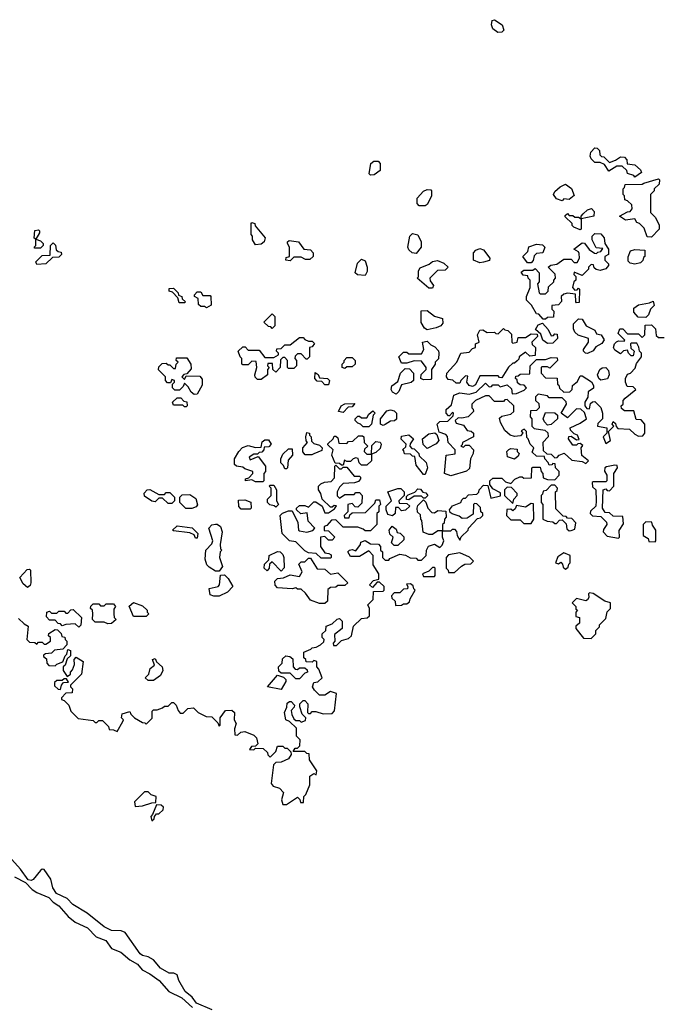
# Model space of a CAD drawing. Extents: x 2737958 to 2903317, y 894217 to 1030017.
# Tile 12 of 123: x 2760061 to 2763585, y 1007465 to 1012862. Entities that reach past the tile are written whole.
import ezdxf

# ---------------------------------------------------------------- set-up
doc = ezdxf.new("R2010")
doc.units = 0

msp = doc.modelspace()

# ---------------------------------------------------------------- linework, layer by layer
at = {"layer": '0CON05XD'}
for points in [[(2762682.7, 1012792.7), (2762655, 1012812.5), (2762647.5, 1012835), (2762651.7, 1012858.3), (2762665, 1012862.5), (2762706.7, 1012835), (2762716.7, 1012805), (2762705, 1012793.3), (2762682.7, 1012792.7)], [(2763435, 1012000), (2763428.3, 1012008.3), (2763395, 1012020), (2763390, 1012035), (2763365, 1012060), (2763335, 1012060), (2763291.7, 1012031.7), (2763268.3, 1012068.3), (2763245, 1012080), (2763215, 1012080), (2763195, 1012100), (2763190, 1012115), (2763193, 1012137), (2763215, 1012160), (2763228.3, 1012158.3), (2763240, 1012145), (2763241.7, 1012121.7), (2763251.7, 1012111.7), (2763265, 1012110), (2763295, 1012080), (2763328.3, 1012091.7), (2763355, 1012110), (2763378.3, 1012108.3), (2763390, 1012095), (2763391.7, 1012071.7), (2763435, 1012067.5), (2763465, 1012040), (2763470, 1012025), (2763435, 1012000)], [(2761985, 1012010), (2761978.3, 1012018.3), (2761987.5, 1012075), (2762003, 1012087), (2762027, 1012087), (2762037.5, 1012075), (2762037.5, 1012035), (2762005, 1012012.5), (2761985, 1012010)], [(2763525, 1011670), (2763501.7, 1011671.7), (2763485, 1011720), (2763460, 1011745), (2763445, 1011750), (2763435, 1011770), (2763383.6, 1011763.6), (2763350, 1011785), (2763395, 1011810), (2763408.3, 1011811.7), (2763420, 1011825), (2763418.3, 1011848.3), (2763395, 1011870), (2763380, 1011875), (2763377, 1011897), (2763370, 1011905), (2763370, 1011935), (2763378.3, 1011941.7), (2763381.7, 1011958.3), (2763475, 1011960), (2763483, 1011967), (2763565, 1011990), (2763570, 1011985), (2763568.3, 1011961.7), (2763540, 1011935), (2763540, 1011925), (2763520, 1011905), (2763520, 1011805), (2763548.3, 1011778.3), (2763567, 1011737), (2763567.5, 1011715), (2763525, 1011670)], [(2762251.7, 1011841.7), (2762240, 1011855), (2762240, 1011885), (2762275, 1011922.5), (2762295, 1011932.5), (2762315, 1011930), (2762320, 1011925), (2762320, 1011895), (2762295, 1011850), (2762285, 1011842.5), (2762251.7, 1011841.7)], [(2763035, 1011870), (2763005, 1011880), (2762987.5, 1011905), (2762995, 1011920), (2763025, 1011946.7), (2763055, 1011960), (2763086.4, 1011936.4), (2763101.7, 1011898.3), (2763075, 1011877.5), (2763045, 1011880), (2763035, 1011870)], [(2763135, 1011710), (2763100, 1011725), (2763090, 1011735), (2763090, 1011745), (2763051.7, 1011781.7), (2763051.7, 1011788.3), (2763065, 1011800), (2763075, 1011790), (2763095, 1011790), (2763105, 1011780), (2763125, 1011780), (2763140, 1011770), (2763140, 1011785), (2763151.7, 1011798.3), (2763175, 1011820), (2763197, 1011827), (2763211.7, 1011811.7), (2763210, 1011785), (2763140, 1011770), (2763140, 1011715), (2763135, 1011710)], [(2760175, 1011610), (2760145, 1011610), (2760140, 1011615), (2760150, 1011625), (2760150, 1011660), (2760140, 1011665), (2760145, 1011707.5), (2760165, 1011710), (2760170, 1011705), (2760170, 1011695), (2760150, 1011660), (2760175, 1011650), (2760190, 1011635), (2760190, 1011625), (2760175, 1011610)], [(2761355, 1011627.5), (2761337.5, 1011655), (2761337.5, 1011675), (2761330, 1011685), (2761330, 1011745), (2761335, 1011750), (2761350, 1011745), (2761351.7, 1011731.7), (2761407, 1011667), (2761402.5, 1011645), (2761385, 1011632.5), (2761355, 1011627.5)], [(2762235, 1011580), (2762213.6, 1011583.6), (2762195, 1011600), (2762190, 1011615), (2762200, 1011675), (2762215, 1011690), (2762245, 1011682.5), (2762263.3, 1011645), (2762262.5, 1011615), (2762235, 1011580)], [(2762945, 1011220), (2762931.7, 1011221.7), (2762908.3, 1011248.3), (2762895, 1011250), (2762868.3, 1011298.3), (2762840, 1011325), (2762840, 1011345), (2762860, 1011395), (2762860, 1011435), (2762850, 1011445), (2762848.3, 1011458.3), (2762821.7, 1011461.7), (2762811.7, 1011478.3), (2762825, 1011490), (2762875, 1011490), (2762888.3, 1011498.3), (2762910, 1011475), (2762910, 1011425), (2762900, 1011415), (2762910, 1011365), (2762915, 1011360), (2762945, 1011360), (2762960, 1011375), (2762961.7, 1011398.3), (2762990, 1011425), (2762990, 1011435), (2763000, 1011445), (2762998.3, 1011468.3), (2762960, 1011505), (2762973, 1011517), (2763007, 1011523), (2763045, 1011550), (2763085, 1011550), (2763101.7, 1011531.7), (2763118.3, 1011531.7), (2763130, 1011555), (2763128.3, 1011581.7), (2763125, 1011590), (2763100, 1011605), (2763145, 1011640), (2763158.3, 1011638.3), (2763183.6, 1011603.6), (2763213, 1011583), (2763225, 1011580), (2763231.7, 1011588.3), (2763248.3, 1011591.7), (2763258.3, 1011608.3), (2763221.7, 1011611.7), (2763200, 1011655), (2763200, 1011675), (2763215, 1011690), (2763248.3, 1011688.3), (2763267, 1011667), (2763270, 1011635), (2763290, 1011605), (2763290, 1011575), (2763270, 1011565), (2763270, 1011545), (2763290, 1011525), (2763290, 1011515), (2763275, 1011497.5), (2763245, 1011487.5), (2763223, 1011493), (2763211.7, 1011501.7), (2763208.3, 1011518.3), (2763195, 1011520), (2763180, 1011505), (2763180, 1011495), (2763145, 1011460), (2763101.7, 1011478.3), (2763100, 1011465), (2763110, 1011455), (2763110, 1011435), (2763100, 1011425), (2763092.5, 1011395), (2763105, 1011380), (2763118.3, 1011381.7), (2763125, 1011390), (2763130, 1011385), (2763128.3, 1011311.7), (2763115, 1011310), (2763110, 1011315), (2763108.3, 1011358.3), (2763065, 1011362.5), (2763045, 1011357.5), (2763030, 1011345), (2763031.7, 1011318.3), (2763015, 1011300), (2762980, 1011295), (2762980, 1011275), (2762990, 1011265), (2762988.3, 1011231.7), (2762955, 1011230), (2762945, 1011220)], [(2760155, 1011520), (2760150, 1011535), (2760185, 1011570), (2760228.3, 1011571.7), (2760230, 1011625), (2760245, 1011640), (2760257, 1011627), (2760261.7, 1011601.7), (2760271.7, 1011591.7), (2760288.3, 1011588.3), (2760290, 1011575), (2760275, 1011560), (2760241.7, 1011558.3), (2760205, 1011523.3), (2760155, 1011520)], [(2761545, 1011540), (2761520, 1011545), (2761521.7, 1011558.3), (2761540, 1011565), (2761540, 1011615), (2761530, 1011635), (2761530, 1011645), (2761538.3, 1011651.7), (2761590, 1011645), (2761620, 1011605), (2761655, 1011600), (2761670, 1011585), (2761670, 1011565), (2761651.7, 1011548.3), (2761628.3, 1011548.3), (2761605, 1011560), (2761565, 1011560), (2761545, 1011540)], [(2762585, 1011530), (2762550, 1011545), (2762550, 1011585), (2762561.7, 1011598.3), (2762585, 1011607.5), (2762605, 1011600), (2762640, 1011555), (2762638.3, 1011541.7), (2762605, 1011532.5), (2762585, 1011530)], [(2762865, 1011530), (2762845, 1011530), (2762820, 1011565), (2762848.3, 1011591.7), (2762853, 1011617), (2762895, 1011632.5), (2762928.3, 1011628.3), (2762940, 1011615), (2762930, 1011585), (2762895, 1011580), (2762881.7, 1011568.3), (2762877, 1011543), (2762865, 1011530)], [(2763435, 1011522.5), (2763408.3, 1011528.3), (2763398.3, 1011538.3), (2763398.3, 1011561.7), (2763410, 1011595), (2763435, 1011602.5), (2763488.3, 1011598.3), (2763490, 1011565), (2763481.7, 1011558.3), (2763478.3, 1011541.7), (2763465, 1011530), (2763435, 1011522.5)], [(2761955, 1011460), (2761913, 1011463), (2761900, 1011475), (2761913, 1011527), (2761935, 1011550), (2761955, 1011540), (2761967.5, 1011505), (2761967, 1011483), (2761955, 1011460)], [(2762325, 1011390), (2762305, 1011390), (2762240, 1011445), (2762247.5, 1011452.5), (2762247.5, 1011485), (2762257, 1011503), (2762307, 1011523), (2762325, 1011537.5), (2762351.7, 1011541.7), (2762387, 1011527), (2762410, 1011505), (2762395, 1011490), (2762351.7, 1011488.3), (2762310, 1011445), (2762311.7, 1011431.7), (2762330, 1011405), (2762325, 1011390)], [(2760965, 1011310), (2760935, 1011310), (2760928.3, 1011338.3), (2760898.3, 1011368.3), (2760880, 1011375), (2760881.7, 1011388.3), (2760905, 1011390), (2760930, 1011365), (2760931.7, 1011351.7), (2760950, 1011345), (2760951.7, 1011331.7), (2760970, 1011315), (2760965, 1011310)], [(2761085, 1011282.5), (2761075, 1011290), (2761055, 1011290), (2761041.7, 1011301.7), (2761040, 1011335), (2761020, 1011345), (2761020, 1011355), (2761035, 1011370), (2761055, 1011370), (2761065, 1011350), (2761105, 1011350), (2761110, 1011345), (2761111.7, 1011298.3), (2761085, 1011282.5)], [(2763495, 1011230), (2763451.7, 1011231.7), (2763428.3, 1011258.3), (2763428.3, 1011281.7), (2763455, 1011300), (2763515, 1011310), (2763535, 1011320), (2763540, 1011295), (2763520, 1011275), (2763510, 1011245), (2763495, 1011230)], [(2761445, 1011170), (2761438.3, 1011178.3), (2761425, 1011180), (2761400, 1011205), (2761445, 1011250), (2761460, 1011235), (2761460, 1011185), (2761445, 1011170)], [(2762295, 1011162.5), (2762280.7, 1011170.7), (2762263, 1011203), (2762263, 1011267), (2762295, 1011267.5), (2762336.7, 1011236.7), (2762380, 1011225), (2762381.7, 1011198.3), (2762370, 1011185), (2762345, 1011172.5), (2762295, 1011162.5)], [(2763175, 1011032.5), (2763163.6, 1011033.6), (2763152.5, 1011045), (2763152.5, 1011055), (2763180, 1011095), (2763180, 1011115), (2763123, 1011133), (2763105, 1011150), (2763098.3, 1011168.3), (2763097.5, 1011195), (2763125, 1011222.5), (2763145, 1011220), (2763167.5, 1011185), (2763215, 1011160), (2763225, 1011140), (2763250, 1011135), (2763267, 1011107), (2763253, 1011087), (2763220.7, 1011069.3), (2763205, 1011047.5), (2763175, 1011032.5)], [(2761675, 1009350), (2761665, 1009340), (2761631.7, 1009341.7), (2761630, 1009355), (2761620, 1009365), (2761620, 1009395), (2761658.3, 1009411.7), (2761665, 1009420), (2761687, 1009423), (2761710, 1009435), (2761728.3, 1009451.7), (2761730, 1009465), (2761720, 1009475), (2761720, 1009495), (2761740, 1009515), (2761741.7, 1009538.3), (2761775, 1009550), (2761803, 1009577), (2761815, 1009580), (2761830, 1009565), (2761830, 1009525), (2761788.3, 1009491.7), (2761790, 1009455), (2761780, 1009445), (2761781.7, 1009431.7), (2761798.3, 1009431.7), (2761825, 1009460), (2761865, 1009470), (2761880, 1009485), (2761891.7, 1009538.3), (2761935, 1009580), (2761967, 1009583), (2761980, 1009595), (2761980, 1009635), (2761970, 1009655), (2762000, 1009685), (2762001.7, 1009728.3), (2762055, 1009730), (2762060, 1009735), (2762060, 1009755), (2762035, 1009780), (2762021.7, 1009778.3), (2761995, 1009750), (2761980, 1009765), (2762001.7, 1009788.3), (2762030, 1009795), (2762030, 1009825), (2762000, 1009875), (2762000, 1009925), (2761975, 1009950), (2761925, 1009920), (2761875, 1009920), (2761860, 1009945), (2761870, 1009955), (2761885, 1009957.5), (2761905, 1009950), (2761930, 1009985), (2761931.7, 1009998.3), (2761955, 1010007.5), (2761985, 1009990), (2762028.3, 1009988.3), (2762040, 1009975), (2762040, 1009955), (2762050, 1009945), (2762050, 1009915), (2762065, 1009900), (2762085, 1009900), (2762091.7, 1009908.3), (2762145, 1009932.5), (2762177, 1009927), (2762203, 1009913), (2762235, 1009910), (2762245, 1009900), (2762265, 1009900), (2762290, 1009925), (2762292.5, 1009955), (2762303.6, 1009976.4), (2762335, 1009987.5), (2762365, 1009970), (2762378.3, 1009981.7), (2762387.5, 1010005), (2762380, 1010025), (2762380, 1010060), (2762355, 1010060), (2762325, 1010040), (2762305, 1010040), (2762273, 1010053), (2762267, 1010117), (2762260, 1010125), (2762258.3, 1010148.3), (2762243, 1010163), (2762240, 1010185), (2762245, 1010200), (2762275, 1010230), (2762288.3, 1010218.3), (2762300, 1010185), (2762321.7, 1010161.7), (2762335, 1010160), (2762355, 1010172.5), (2762398.3, 1010168.3), (2762400, 1010135), (2762390, 1010125), (2762388.3, 1010101.7), (2762380, 1010095), (2762380, 1010060), (2762425, 1010060), (2762435, 1010070), (2762445, 1010070), (2762457, 1010057), (2762460, 1010035), (2762475, 1010010), (2762481.7, 1010028.3), (2762520, 1010065), (2762522.5, 1010075), (2762571.7, 1010128.3), (2762588.3, 1010131.7), (2762600, 1010145), (2762600, 1010155), (2762590, 1010165), (2762588.3, 1010188.3), (2762568.3, 1010208.3), (2762555, 1010210), (2762550, 1010205), (2762548.3, 1010151.7), (2762515, 1010130), (2762488.3, 1010128.3), (2762471.7, 1010141.7), (2762433, 1010153), (2762421.7, 1010161.7), (2762417.5, 1010175), (2762435, 1010197.5), (2762480, 1010215), (2762485, 1010230), (2762495, 1010240), (2762505, 1010240), (2762521.7, 1010258.3), (2762568.3, 1010261.7), (2762578.3, 1010271.7), (2762580, 1010285), (2762605, 1010310), (2762628.3, 1010308.3), (2762645, 1010240), (2762698.3, 1010251.7), (2762698.3, 1010268.3), (2762655, 1010290), (2762640, 1010315), (2762640, 1010335), (2762655, 1010350), (2762705, 1010350), (2762725, 1010330), (2762755, 1010320), (2762777, 1010343), (2762803, 1010357), (2762817, 1010357), (2762825, 1010350), (2762868.3, 1010351.7), (2762870, 1010405), (2762875, 1010410), (2762915, 1010410), (2762920, 1010385), (2762930, 1010375), (2762931.7, 1010351.7), (2762955, 1010342.5), (2762995, 1010340), (2763020, 1010365), (2763020, 1010385), (2763000, 1010405), (2762998.3, 1010428.3), (2762985, 1010430), (2762978.3, 1010421.7), (2762965, 1010420), (2762960, 1010435), (2762940, 1010455), (2762938.3, 1010468.3), (2762895, 1010470), (2762871.7, 1010491.7), (2762880, 1010515), (2762860, 1010535), (2762850, 1010565), (2762841.7, 1010571.7), (2762840, 1010605), (2762828.3, 1010618.3), (2762811.7, 1010608.3), (2762820, 1010595), (2762808.3, 1010581.7), (2762775, 1010577.5), (2762750, 1010585), (2762720.7, 1010610.7), (2762697.5, 1010655), (2762692.5, 1010677.5), (2762705, 1010690), (2762755, 1010700), (2762770, 1010715), (2762770, 1010745), (2762735, 1010780), (2762721.7, 1010778.3), (2762715, 1010770), (2762665, 1010770), (2762635, 1010800), (2762615, 1010800), (2762560, 1010775), (2762540, 1010755), (2762540, 1010735), (2762548.3, 1010728.3), (2762550, 1010715), (2762520, 1010685), (2762485, 1010677.5), (2762465, 1010680), (2762450, 1010665), (2762455, 1010650), (2762495, 1010640), (2762515, 1010610), (2762537, 1010607), (2762550, 1010595), (2762550, 1010575), (2762490, 1010545), (2762488.3, 1010531.7), (2762480, 1010525), (2762495, 1010520), (2762505, 1010530), (2762525, 1010530), (2762550, 1010505), (2762547.5, 1010485), (2762532.5, 1010455), (2762527, 1010403), (2762511.7, 1010388.3), (2762425, 1010362.5), (2762390, 1010375), (2762400, 1010475), (2762448.3, 1010481.7), (2762450, 1010505), (2762410, 1010545), (2762407, 1010577), (2762398.3, 1010588.3), (2762361.7, 1010601.7), (2762350, 1010645), (2762365, 1010660), (2762408.3, 1010661.7), (2762438.3, 1010691.7), (2762440, 1010705), (2762435, 1010710), (2762418.3, 1010691.7), (2762411.7, 1010691.7), (2762400, 1010705), (2762400, 1010725), (2762428.3, 1010751.7), (2762442.5, 1010805), (2762475, 1010817.5), (2762525, 1010810), (2762565, 1010820), (2762615, 1010870), (2762635, 1010850), (2762648.3, 1010851.7), (2762655, 1010860), (2762685, 1010860), (2762695, 1010850), (2762735, 1010860), (2762758.3, 1010838.3), (2762761.7, 1010811.7), (2762785, 1010812.5), (2762828.3, 1010831.7), (2762840, 1010845), (2762828.3, 1010858.3), (2762805, 1010860), (2762791.7, 1010871.7), (2762788.3, 1010888.3), (2762780, 1010895), (2762781.7, 1010908.3), (2762795, 1010910), (2762805, 1010920), (2762858.3, 1010921.7), (2762860, 1010965), (2762895, 1011000), (2762945, 1011000), (2762975, 1011010), (2763008.3, 1011008.3), (2763010, 1010995), (2762968.3, 1010951.7), (2762955, 1010960), (2762925, 1010960), (2762920, 1010955), (2762920, 1010925), (2762945, 1010900), (2763008.3, 1010898.3), (2763010, 1010865), (2763018.3, 1010858.3), (2763021.7, 1010841.7), (2763045, 1010820), (2763078.3, 1010821.7), (2763090, 1010835), (2763093, 1010857), (2763120, 1010880), (2763135, 1010910), (2763145, 1010910), (2763196.4, 1010876.4), (2763207, 1010857), (2763207, 1010843), (2763178.3, 1010821.7), (2763177.5, 1010792.5), (2763160, 1010765), (2763160, 1010745), (2763171.7, 1010731.7), (2763185, 1010730), (2763191.7, 1010758.3), (2763201.7, 1010768.3), (2763215, 1010770), (2763247, 1010737), (2763256.4, 1010706.4), (2763257.5, 1010675), (2763231.7, 1010648.3), (2763230, 1010635), (2763280, 1010625), (2763280, 1010595), (2763260, 1010575), (2763275, 1010540), (2763300, 1010555), (2763290, 1010605), (2763320, 1010635), (2763310, 1010645), (2763315, 1010660), (2763328.3, 1010648.3), (2763331.7, 1010631.7), (2763341.7, 1010621.7), (2763405, 1010617.5), (2763435, 1010590), (2763455, 1010580), (2763478.3, 1010581.7), (2763490, 1010595), (2763490, 1010645), (2763468.3, 1010668.3), (2763441.7, 1010671.7), (2763428.3, 1010718.3), (2763378.3, 1010718.3), (2763361.7, 1010731.7), (2763360, 1010745), (2763370, 1010755), (2763370, 1010775), (2763381.7, 1010788.3), (2763440, 1010835), (2763425, 1010850), (2763391.7, 1010851.7), (2763382.5, 1010875), (2763382.5, 1010895), (2763395, 1010920), (2763410, 1010925), (2763437, 1010953), (2763443, 1010977), (2763470, 1011015), (2763470, 1011035), (2763460, 1011045), (2763457, 1011067), (2763445, 1011090), (2763415, 1011090), (2763410, 1011085), (2763411.7, 1011061.7), (2763430, 1011045), (2763425, 1011020), (2763415, 1011020), (2763400, 1011035), (2763395, 1011050), (2763373, 1011047), (2763355, 1011030), (2763325, 1011050), (2763317.5, 1011065), (2763322.5, 1011085), (2763333.3, 1011096.7), (2763345, 1011102.5), (2763375, 1011100), (2763380, 1011105), (2763343, 1011143), (2763351.7, 1011168.3), (2763368.3, 1011168.3), (2763395, 1011140), (2763455, 1011140), (2763475, 1011120), (2763490, 1011135), (2763491.7, 1011188.3), (2763525, 1011190), (2763547, 1011167), (2763551.7, 1011131.7), (2763565, 1011120), (2763595, 1011120)], [(2762545, 1010852.5), (2762525, 1010857.5), (2762512.5, 1010875), (2762518.3, 1010908.3), (2762505, 1010910), (2762480, 1010885), (2762475, 1010870), (2762455, 1010870), (2762437, 1010887), (2762410.7, 1010890.7), (2762402.5, 1010905), (2762403.3, 1010925), (2762457.5, 1010985), (2762480, 1011035), (2762525, 1011040), (2762545, 1011060), (2762560, 1011065), (2762560, 1011085), (2762580, 1011095), (2762572.5, 1011135), (2762585, 1011160), (2762601.7, 1011161.7), (2762625, 1011147.5), (2762665, 1011150), (2762671.7, 1011141.7), (2762685, 1011140), (2762715, 1011170), (2762721.7, 1011161.7), (2762738.3, 1011158.3), (2762758.3, 1011138.3), (2762760, 1011095), (2762765, 1011090), (2762790, 1011095), (2762795, 1011120), (2762835, 1011120), (2762865, 1011140), (2762898.3, 1011138.3), (2762900, 1011125), (2762870, 1011095), (2762871.7, 1011081.7), (2762890, 1011065), (2762888.3, 1011021.7), (2762858.3, 1011018.3), (2762835, 1011040), (2762800, 1011015), (2762798.3, 1011001.7), (2762788.3, 1010991.7), (2762775, 1010980), (2762765, 1010980), (2762741.7, 1010958.3), (2762705, 1010900), (2762691.7, 1010901.7), (2762685, 1010910), (2762585, 1010910), (2762560, 1010860), (2762545, 1010852.5)], [(2762955, 1011087.5), (2762930, 1011105), (2762918.3, 1011138.3), (2762890, 1011165), (2762905, 1011190), (2762928.3, 1011198.3), (2762960, 1011165), (2762975, 1011130), (2762988.3, 1011131.7), (2762995, 1011140), (2763008.3, 1011138.3), (2763010, 1011115), (2762985, 1011090), (2762955, 1011087.5)], [(2761385, 1010890), (2761365, 1010890), (2761353, 1010903), (2761350, 1010915), (2761362.5, 1010955), (2761358.3, 1010988.3), (2761335, 1010990), (2761315, 1010970), (2761285, 1010970), (2761280, 1010975), (2761280, 1011005), (2761270, 1011015), (2761260, 1011045), (2761285, 1011070), (2761298.3, 1011068.3), (2761315, 1011050), (2761375, 1011050), (2761405, 1011010), (2761455, 1011010), (2761480, 1011025), (2761480, 1011035), (2761470, 1011045), (2761471.7, 1011058.3), (2761495, 1011060), (2761515, 1011080), (2761545, 1011080), (2761595, 1011120), (2761615, 1011120), (2761625, 1011110), (2761645, 1011100), (2761665, 1011100), (2761678.3, 1011088.3), (2761665, 1011070), (2761650, 1011065), (2761650, 1011015), (2761638.3, 1011001.7), (2761631.7, 1011001.7), (2761605, 1011030), (2761585, 1011030), (2761571.7, 1011018.3), (2761570, 1011005), (2761580, 1010995), (2761580, 1010965), (2761565, 1010950), (2761535, 1010950), (2761530, 1010955), (2761530, 1010995), (2761515, 1011010), (2761505, 1011010), (2761491.7, 1010998.3), (2761490, 1010955), (2761465, 1010930), (2761450, 1010945), (2761448.3, 1010978.3), (2761421.7, 1010978.3), (2761420, 1010965), (2761430, 1010955), (2761420, 1010945), (2761420, 1010915), (2761385, 1010890)], [(2762275, 1010887.5), (2762260, 1010895), (2762263, 1010917), (2762290, 1010945), (2762290, 1010955), (2762265, 1010990), (2762225, 1010992.5), (2762185, 1010980), (2762155, 1010980), (2762140, 1011015), (2762165, 1011040), (2762185, 1011040), (2762195, 1011030), (2762265, 1011030), (2762277.5, 1011055), (2762270, 1011095), (2762295, 1011100), (2762315, 1011080), (2762338.3, 1011068.3), (2762357, 1011047), (2762360, 1011035), (2762357, 1011003), (2762340, 1010985), (2762340, 1010975), (2762320, 1010945), (2762320, 1010895), (2762315, 1010890), (2762275, 1010887.5)], [(2761018.3, 1010808.3), (2761000.7, 1010820.7), (2760985, 1010850), (2760965, 1010870), (2760958.3, 1010851.7), (2760938.3, 1010831.7), (2760911.7, 1010831.7), (2760900, 1010845), (2760900, 1010865), (2760910, 1010875), (2760910, 1010885), (2760895, 1010890), (2760888.3, 1010871.7), (2760871.7, 1010871.7), (2760860, 1010885), (2760860, 1010905), (2760823, 1010943), (2760825, 1010960), (2760841.7, 1010978.3), (2760865, 1010980), (2760875, 1010970), (2760885, 1010970), (2760905, 1010950), (2760915, 1010950), (2760920, 1010975), (2760930, 1010985), (2760920, 1010995), (2760921.7, 1011008.3), (2760978.3, 1011008.3), (2761000, 1010975), (2761001.7, 1010948.3), (2760978.3, 1010921.7), (2760961.7, 1010918.3), (2760950, 1010905), (2760965, 1010890), (2760975, 1010910), (2761048.3, 1010908.3), (2761061.7, 1010891.7), (2761061.7, 1010858.3), (2761035, 1010810), (2761018.3, 1010808.3)], [(2761845, 1010950), (2761830, 1010955), (2761830, 1010975), (2761840, 1010985), (2761840, 1010995), (2761855, 1011010), (2761885, 1011010), (2761900, 1010995), (2761900, 1010975), (2761885, 1010960), (2761855, 1010960), (2761845, 1010950)], [(2763247, 1010887), (2763236.4, 1010896.4), (2763230, 1010915), (2763243.3, 1010945), (2763255, 1010953.3), (2763275, 1010956.7), (2763289.5, 1010939.5), (2763293.8, 1010915), (2763285, 1010893.3), (2763247, 1010887)], [(2761755, 1010860), (2761735, 1010860), (2761718.3, 1010878.3), (2761691.7, 1010881.7), (2761680, 1010895), (2761681.7, 1010928.3), (2761698.3, 1010918.3), (2761705, 1010900), (2761750, 1010895), (2761760, 1010885), (2761755, 1010860)], [(2762125, 1010810), (2762105, 1010820), (2762097.5, 1010835), (2762102.5, 1010855), (2762135, 1010880), (2762150, 1010925), (2762175, 1010950), (2762198.3, 1010948.3), (2762220, 1010925), (2762220, 1010885), (2762207, 1010873), (2762155, 1010860), (2762140, 1010825), (2762125, 1010810)], [(2760975, 1010740), (2760965, 1010740), (2760955, 1010750), (2760905, 1010750), (2760900, 1010765), (2760925, 1010790), (2760945, 1010790), (2760961.7, 1010771.7), (2760978.3, 1010768.3), (2760980, 1010745), (2760975, 1010740)], [(2763165, 1010430), (2763180, 1010445), (2763143, 1010473), (2763140, 1010515), (2763148.3, 1010528.3), (2763135, 1010540), (2763121.7, 1010538.3), (2763115, 1010530), (2763095, 1010530), (2763070, 1010565), (2763071.7, 1010578.3), (2763085, 1010580), (2763115, 1010560), (2763128.3, 1010561.7), (2763120, 1010585), (2763101.7, 1010591.7), (2763081.7, 1010611.7), (2763080, 1010625), (2763135, 1010650), (2763170, 1010675), (2763158.3, 1010708.3), (2763138.3, 1010728.3), (2763115, 1010730), (2763065, 1010680), (2763030, 1010705), (2763060, 1010755), (2763058.3, 1010768.3), (2763035, 1010790), (2762965, 1010790), (2762955, 1010800), (2762905, 1010810), (2762890, 1010795), (2762890, 1010775), (2762908.3, 1010758.3), (2762910, 1010735), (2762895, 1010720), (2762861.7, 1010718.3), (2762860, 1010685), (2762870, 1010675), (2762870, 1010635), (2762881.7, 1010621.7), (2762941.7, 1010611.7), (2762957, 1010597), (2762960, 1010575), (2762930, 1010545), (2762931.7, 1010501.7), (2762951.7, 1010481.7), (2762975, 1010480), (2762995, 1010460), (2763008.3, 1010461.7), (2763020, 1010475), (2763046.4, 1010486.4), (2763088.3, 1010448.3), (2763145, 1010440), (2763165, 1010430)], [(2761835, 1010710), (2761810, 1010715), (2761823.6, 1010746.4), (2761845, 1010757.5), (2761898.3, 1010758.3), (2761885, 1010740), (2761861.7, 1010738.3), (2761835, 1010710)], [(2761975, 1010630), (2761945, 1010630), (2761930, 1010645), (2761915, 1010650), (2761900, 1010665), (2761900, 1010675), (2761915, 1010690), (2761925, 1010690), (2761935, 1010680), (2761965, 1010680), (2761975, 1010700), (2761997.5, 1010717.5), (2762010, 1010705), (2762000, 1010695), (2761990, 1010645), (2761975, 1010630)], [(2762055, 1010637.5), (2762040, 1010645), (2762040, 1010675), (2762075, 1010717.5), (2762095, 1010723.3), (2762115, 1010717.5), (2762126.7, 1010705), (2762127, 1010673), (2762117, 1010663), (2762095, 1010662.5), (2762065, 1010642.5), (2762055, 1010637.5)], [(2762955, 1010640), (2762938.3, 1010658.3), (2762932.5, 1010675), (2762945, 1010710), (2762995, 1010707.5), (2763010, 1010695), (2763010, 1010675), (2762975, 1010642.5), (2762955, 1010640)], [(2761663, 1010477), (2761627, 1010477), (2761613, 1010493), (2761613.8, 1010516.2), (2761640, 1010545), (2761633, 1010553), (2761630, 1010575), (2761635, 1010600), (2761650, 1010595), (2761650, 1010585), (2761660, 1010575), (2761661.7, 1010551.7), (2761675, 1010540), (2761705, 1010530), (2761720, 1010515), (2761718.3, 1010501.7), (2761675, 1010482.5), (2761663, 1010477)], [(2761965, 1010420), (2761935, 1010420), (2761923, 1010433), (2761916.7, 1010456.7), (2761905, 1010460), (2761890, 1010455), (2761875, 1010440), (2761855, 1010440), (2761841.7, 1010448.3), (2761835, 1010420), (2761825, 1010420), (2761815, 1010430), (2761791.7, 1010431.7), (2761772.5, 1010475), (2761780, 1010505), (2761751.7, 1010531.7), (2761751.7, 1010538.3), (2761780, 1010565), (2761785, 1010580), (2761795, 1010580), (2761805, 1010570), (2761811.7, 1010541.7), (2761855, 1010540), (2761865, 1010550), (2761888.3, 1010551.7), (2761918.3, 1010581.7), (2761941.7, 1010581.7), (2761947.5, 1010575), (2761950, 1010545), (2761970, 1010525), (2761951.7, 1010508.3), (2761950, 1010495), (2761965, 1010480), (2761990, 1010480), (2761991.7, 1010528.3), (2762015, 1010550), (2762037, 1010547), (2762042.5, 1010535), (2762038.3, 1010511.7), (2762015, 1010490), (2761990, 1010480), (2761990, 1010445), (2761965, 1010420)], [(2762285, 1010370), (2762275, 1010370), (2762235, 1010420), (2762228.3, 1010468.3), (2762215, 1010470), (2762205, 1010480), (2762171.7, 1010481.7), (2762168.3, 1010498.3), (2762160, 1010505), (2762178.3, 1010521.7), (2762180, 1010535), (2762153, 1010563), (2762155, 1010580), (2762195, 1010587.5), (2762220, 1010565), (2762201.7, 1010538.3), (2762200, 1010525), (2762211.7, 1010511.7), (2762225, 1010510), (2762250, 1010485), (2762251.7, 1010471.7), (2762290, 1010435), (2762297.5, 1010405), (2762285, 1010370)], [(2762295, 1010512.5), (2762273, 1010533), (2762270, 1010565), (2762305, 1010592.5), (2762337.5, 1010597.5), (2762348.3, 1010588.3), (2762360, 1010555), (2762345, 1010537.5), (2762295, 1010512.5)], [(2761395, 1010330), (2761355, 1010330), (2761335, 1010340), (2761300, 1010335), (2761300, 1010345), (2761318.3, 1010351.7), (2761340, 1010375), (2761340, 1010385), (2761295, 1010400), (2761285, 1010410), (2761250, 1010415), (2761240, 1010425), (2761240, 1010455), (2761262.5, 1010495), (2761283, 1010517), (2761315, 1010527.5), (2761355, 1010517.5), (2761385, 1010520), (2761391.7, 1010548.3), (2761405, 1010560), (2761425, 1010560), (2761440, 1010535), (2761428.3, 1010521.7), (2761401.7, 1010518.3), (2761400, 1010505), (2761388.3, 1010491.7), (2761375, 1010490), (2761365, 1010480), (2761345, 1010480), (2761320, 1010465), (2761325, 1010450), (2761368.3, 1010468.3), (2761410, 1010415), (2761410, 1010385), (2761400, 1010375), (2761400, 1010335), (2761395, 1010330)], [(2761525, 1010400), (2761515, 1010400), (2761508.3, 1010418.3), (2761493, 1010433), (2761492.5, 1010455), (2761505, 1010480), (2761535, 1010510), (2761555, 1010510), (2761557.5, 1010475), (2761533, 1010447), (2761530, 1010405), (2761525, 1010400)], [(2762775, 1010453.3), (2762736.4, 1010466.4), (2762732.5, 1010495), (2762743, 1010507), (2762755, 1010512.5), (2762788.3, 1010508.3), (2762790, 1010495), (2762800, 1010485), (2762795, 1010470), (2762775, 1010453.3)], [(2761765, 1009910), (2761715, 1009910), (2761687, 1009937), (2761645, 1009940), (2761625, 1009950), (2761575, 1010000), (2761540, 1010005), (2761500, 1010045), (2761490, 1010145), (2761503, 1010157), (2761535, 1010170), (2761555, 1010170), (2761587, 1010107), (2761590, 1010065), (2761595, 1010060), (2761635, 1010052.5), (2761668.3, 1010061.7), (2761680, 1010075), (2761643, 1010113), (2761638.3, 1010158.3), (2761603, 1010153), (2761580, 1010175), (2761580, 1010185), (2761595, 1010200), (2761625, 1010200), (2761645, 1010190), (2761675, 1010220), (2761685, 1010220), (2761720, 1010195), (2761735, 1010160), (2761755, 1010160), (2761788.3, 1010181.7), (2761798.3, 1010198.3), (2761785, 1010200), (2761775, 1010190), (2761765, 1010190), (2761720, 1010235), (2761712.5, 1010265), (2761700, 1010285), (2761700, 1010305), (2761711.7, 1010318.3), (2761732.5, 1010327.5), (2761768.3, 1010331.7), (2761788.3, 1010351.7), (2761790, 1010415), (2761795, 1010420), (2761815, 1010400), (2761825, 1010400), (2761835, 1010410), (2761855, 1010410), (2761895, 1010360), (2761925, 1010360), (2761930, 1010355), (2761930, 1010345), (2761918.3, 1010331.7), (2761897, 1010323), (2761835, 1010320), (2761815, 1010300), (2761802.5, 1010275), (2761803, 1010253), (2761815, 1010240), (2761845, 1010260), (2761895, 1010260), (2761905, 1010270), (2761925, 1010270), (2761940, 1010255), (2761937, 1010213), (2761915, 1010190), (2761901.7, 1010191.7), (2761885, 1010210), (2761860, 1010205), (2761860, 1010165), (2761840, 1010145), (2761841.7, 1010131.7), (2761868.3, 1010131.7), (2761871.7, 1010148.3), (2761885, 1010160), (2761958.3, 1010161.7), (2762008.3, 1010211.7), (2762015, 1010230), (2762035, 1010230), (2762040, 1010205), (2762030, 1010195), (2762030, 1010165), (2762020, 1010155), (2762020, 1010095), (2761985, 1010060), (2761955, 1010060), (2761945, 1010070), (2761915, 1010080), (2761835, 1010080), (2761795, 1010120), (2761771.7, 1010118.3), (2761745, 1010090), (2761730, 1010085), (2761731.7, 1010061.7), (2761755, 1010060), (2761790, 1010025), (2761775, 1010010), (2761755, 1010010), (2761735, 1010030), (2761710, 1010025), (2761710, 1009975), (2761735, 1009940), (2761757, 1009937), (2761768.3, 1009928.3), (2761770, 1009915), (2761765, 1009910)], [(2763345, 1010020), (2763350, 1010025), (2763348.3, 1010061.7), (2763371.7, 1010098.3), (2763368.3, 1010138.3), (2763315, 1010140), (2763295, 1010160), (2763271.7, 1010161.7), (2763257.5, 1010185), (2763260, 1010285), (2763275, 1010290), (2763281.7, 1010281.7), (2763295, 1010280), (2763320, 1010305), (2763320, 1010375), (2763340, 1010405), (2763338.3, 1010418.3), (2763325, 1010420), (2763278.3, 1010411.7), (2763270, 1010405), (2763268.3, 1010388.3), (2763280, 1010365), (2763280, 1010335), (2763275, 1010330), (2763205, 1010330), (2763200, 1010325), (2763201.7, 1010301.7), (2763220, 1010285), (2763222.5, 1010225), (2763220, 1010195), (2763191.7, 1010168.3), (2763190, 1010155), (2763202.5, 1010142.5), (2763248.3, 1010138.3), (2763278.3, 1010108.3), (2763280, 1010095), (2763261.7, 1010068.3), (2763260, 1010055), (2763281.7, 1010031.7), (2763345, 1010020)], [(2761465, 1010190), (2761457.5, 1010197.5), (2761433, 1010203), (2761420, 1010215), (2761420, 1010235), (2761440, 1010255), (2761440, 1010295), (2761430, 1010305), (2761435, 1010310), (2761455, 1010310), (2761470, 1010285), (2761470, 1010225), (2761480, 1010205), (2761465, 1010190)], [(2763075, 1010060), (2763085, 1010062.5), (2763105, 1010070), (2763110, 1010105), (2763088.3, 1010128.3), (2763065, 1010130), (2763058.3, 1010138.3), (2763041.7, 1010141.7), (2763001.7, 1010181.7), (2763000, 1010275), (2763008.3, 1010281.7), (2763010, 1010295), (2762995, 1010310), (2762975, 1010310), (2762948.3, 1010281.7), (2762931.7, 1010278.3), (2762928.3, 1010261.7), (2762920, 1010255), (2762920, 1010215), (2762930, 1010205), (2762930, 1010125), (2762953, 1010113), (2762985, 1010110), (2762995, 1010100), (2763005, 1010100), (2763021.7, 1010118.3), (2763035, 1010120), (2763058.3, 1010098.3), (2763061.7, 1010071.7), (2763075, 1010060)], [(2760895, 1010210), (2760875, 1010210), (2760845, 1010240), (2760825, 1010240), (2760805, 1010220), (2760785, 1010222.5), (2760745, 1010250), (2760743.6, 1010266.4), (2760760, 1010285), (2760775, 1010287.5), (2760825, 1010260), (2760855, 1010260), (2760865, 1010270), (2760885, 1010270), (2760910, 1010245), (2760910, 1010225), (2760895, 1010210)], [(2761005, 1010182.5), (2760973, 1010183), (2760940, 1010215), (2760940, 1010245), (2760951.7, 1010258.3), (2760995, 1010260), (2761027.5, 1010237.5), (2761037, 1010203), (2761028.3, 1010191.7), (2761005, 1010182.5)], [(2762105, 1010142.5), (2762080.7, 1010150.7), (2762070, 1010175), (2762070, 1010195), (2762100, 1010225), (2762080, 1010275), (2762135, 1010292.5), (2762151.7, 1010291.7), (2762170, 1010275), (2762170, 1010255), (2762140, 1010225), (2762141.7, 1010211.7), (2762185, 1010210), (2762200, 1010195), (2762177, 1010173), (2762155, 1010170), (2762138.3, 1010188.3), (2762121.7, 1010188.3), (2762120, 1010155), (2762105, 1010142.5)], [(2762195, 1010230), (2762181.7, 1010231.7), (2762181.7, 1010248.3), (2762191.7, 1010258.3), (2762228.3, 1010271.7), (2762245, 1010290), (2762258.3, 1010288.3), (2762271.7, 1010271.7), (2762288.3, 1010268.3), (2762300, 1010255), (2762285, 1010240), (2762275, 1010240), (2762265, 1010250), (2762225, 1010250), (2762195, 1010230)], [(2762765, 1010210), (2762770, 1010235), (2762790, 1010255), (2762790, 1010265), (2762758.3, 1010298.3), (2762735, 1010300), (2762720, 1010285), (2762720, 1010255), (2762765, 1010210)], [(2761325, 1010180), (2761275, 1010180), (2761263, 1010193), (2761261.7, 1010228.3), (2761295, 1010230), (2761328.3, 1010218.3), (2761330, 1010185), (2761325, 1010180)], [(2762865, 1010100), (2762880, 1010125), (2762878.3, 1010208.3), (2762865, 1010210), (2762835, 1010190), (2762785, 1010200), (2762778.3, 1010181.7), (2762765, 1010170), (2762755, 1010180), (2762731.7, 1010178.3), (2762730, 1010145), (2762755, 1010120), (2762805, 1010120), (2762825, 1010100), (2762865, 1010100)], [(2761155, 1009840), (2761135, 1009840), (2761100.7, 1009860.7), (2761087.5, 1009875), (2761077.5, 1009905), (2761082.5, 1009955), (2761115, 1009990), (2761120, 1010005), (2761097.5, 1010075), (2761115, 1010092.5), (2761135, 1010097.5), (2761145, 1010097.5), (2761162.5, 1010085), (2761171.2, 1010055), (2761160, 1009985), (2761162.5, 1009962.5), (2761170, 1009955), (2761160, 1009945), (2761157.5, 1009915), (2761172.5, 1009865), (2761155, 1009840)], [(2763545, 1010000), (2763550, 1010005), (2763550, 1010065), (2763531.7, 1010091.7), (2763528.3, 1010108.3), (2763495, 1010110), (2763480, 1010095), (2763480, 1010035), (2763508.3, 1010018.3), (2763511.7, 1010001.7), (2763545, 1010000)], [(2761035, 1010020), (2761025, 1010020), (2761018.3, 1010038.3), (2760995, 1010050), (2760905, 1010060), (2760900, 1010065), (2760925, 1010087.5), (2761007, 1010077), (2761037.5, 1010045), (2761035, 1010020)], [(2762135, 1009980), (2762115, 1009980), (2762100, 1009995), (2762110, 1010025), (2762091.7, 1010041.7), (2762087.5, 1010065), (2762103, 1010087), (2762125, 1010070), (2762131.7, 1010051.7), (2762148.3, 1010048.3), (2762167, 1010027), (2762168.3, 1010011.7), (2762135, 1009980)], [(2761495, 1009840), (2761445, 1009890), (2761431.7, 1009878.3), (2761430, 1009855), (2761418.3, 1009841.7), (2761402.5, 1009855), (2761403, 1009877), (2761428.3, 1009901.7), (2761430, 1009925), (2761475, 1009947.5), (2761490, 1009945), (2761505, 1009930), (2761510, 1009915), (2761511.7, 1009858.3), (2761495, 1009840)], [(2762411.7, 1009831.7), (2762445, 1009832.5), (2762483, 1009867), (2762503, 1009877), (2762535, 1009880), (2762550, 1009895), (2762527, 1009917), (2762475, 1009940), (2762411.7, 1009928.3), (2762400, 1009915), (2762400, 1009855), (2762410, 1009845), (2762411.7, 1009831.7)], [(2763055, 1009850), (2763068.3, 1009861.7), (2763071.7, 1009878.3), (2763080, 1009885), (2763080, 1009925), (2763045, 1009940), (2763011.7, 1009918.3), (2763000, 1009885), (2763015, 1009880), (2763028.3, 1009888.3), (2763038.3, 1009878.3), (2763041.7, 1009861.7), (2763055, 1009850)], [(2761735, 1009662.5), (2761705, 1009662.5), (2761655, 1009680), (2761628.3, 1009718.3), (2761605, 1009740), (2761585, 1009740), (2761575, 1009747.5), (2761555, 1009742.5), (2761475, 1009747.5), (2761463, 1009763), (2761460, 1009785), (2761475, 1009800), (2761507, 1009803), (2761545, 1009820), (2761595, 1009810), (2761610, 1009835), (2761591.7, 1009878.3), (2761605, 1009890), (2761625, 1009890), (2761645, 1009910), (2761655, 1009910), (2761691.7, 1009851.7), (2761735, 1009850), (2761765, 1009822.5), (2761805, 1009830), (2761860, 1009775), (2761845, 1009760), (2761805, 1009760), (2761795, 1009752.5), (2761765, 1009750), (2761751.7, 1009738.3), (2761750, 1009675), (2761735, 1009662.5)], [(2760105, 1009750), (2760080.7, 1009770.7), (2760062.5, 1009805), (2760101.7, 1009848.3), (2760115, 1009850), (2760120, 1009845), (2760122.5, 1009775), (2760118.3, 1009761.7), (2760105, 1009750)], [(2761155, 1009702.5), (2761125, 1009702.5), (2761105, 1009710), (2761100, 1009745), (2761150, 1009755), (2761157.5, 1009765), (2761161.7, 1009818.3), (2761185, 1009820), (2761205, 1009800), (2761230, 1009755), (2761200, 1009725), (2761155, 1009702.5)], [(2762335, 1009810), (2762340, 1009815), (2762340, 1009855), (2762335, 1009860), (2762325, 1009860), (2762305, 1009840), (2762270, 1009825), (2762275, 1009810), (2762335, 1009810)], [(2762121.7, 1009651.7), (2762155, 1009652.5), (2762165, 1009660), (2762185, 1009660), (2762198.3, 1009671.7), (2762201.7, 1009688.3), (2762230, 1009735), (2762221.7, 1009741.7), (2762218.3, 1009758.3), (2762205, 1009770), (2762181.7, 1009768.3), (2762190, 1009755), (2762188.3, 1009741.7), (2762165, 1009740), (2762145, 1009720), (2762115, 1009720), (2762100, 1009705), (2762101.7, 1009691.7), (2762120, 1009675), (2762121.7, 1009651.7)], [(2763195, 1009470), (2763220, 1009495), (2763220, 1009515), (2763240, 1009535), (2763240, 1009545), (2763275, 1009580), (2763283, 1009617), (2763300, 1009635), (2763300, 1009665), (2763270, 1009675), (2763205, 1009717.5), (2763185, 1009720), (2763180, 1009715), (2763182.5, 1009695), (2763175, 1009682.5), (2763165, 1009677.5), (2763115, 1009690), (2763090, 1009665), (2763110, 1009645), (2763111.7, 1009631.7), (2763120, 1009625), (2763110, 1009615), (2763111.7, 1009591.7), (2763130, 1009585), (2763130, 1009555), (2763111.7, 1009538.3), (2763110, 1009525), (2763153, 1009473), (2763195, 1009470)], [(2760545, 1009550), (2760525, 1009560), (2760475, 1009560), (2760460, 1009575), (2760462.5, 1009605), (2760460, 1009625), (2760450, 1009635), (2760451.7, 1009648.3), (2760465, 1009660), (2760495, 1009660), (2760505, 1009650), (2760525, 1009650), (2760535, 1009660), (2760575, 1009660), (2760587.5, 1009645), (2760578.3, 1009631.7), (2760577.5, 1009605), (2760580, 1009585), (2760590, 1009575), (2760565, 1009552.5), (2760545, 1009550)], [(2760755, 1009590), (2760685, 1009590), (2760661.7, 1009648.3), (2760685, 1009667.5), (2760735, 1009650), (2760760, 1009625), (2760760, 1009615), (2760770, 1009605), (2760755, 1009590)], [(2760385, 1009532.5), (2760365, 1009550), (2760315, 1009547.5), (2760295, 1009540), (2760285, 1009550), (2760271.7, 1009551.7), (2760255, 1009570), (2760225, 1009570), (2760208.3, 1009588.3), (2760210, 1009615), (2760225, 1009620), (2760235, 1009610), (2760265, 1009610), (2760275, 1009620), (2760305, 1009620), (2760315, 1009610), (2760325, 1009610), (2760341.7, 1009628.3), (2760355, 1009630), (2760400, 1009585), (2760397, 1009543), (2760385, 1009532.5)], [(2760055, 1009580), (2760085, 1009550), (2760107, 1009537), (2760100, 1009465), (2760115, 1009450), (2760145, 1009447.5), (2760155, 1009440), (2760165, 1009450), (2760185, 1009450), (2760195, 1009440), (2760205, 1009440), (2760230, 1009455), (2760230, 1009475), (2760220, 1009485), (2760221.7, 1009498.3), (2760255, 1009520), (2760268.3, 1009518.3), (2760288.3, 1009498.3), (2760291.7, 1009481.7), (2760308.3, 1009478.3), (2760310, 1009465), (2760320, 1009455), (2760320, 1009435), (2760298.3, 1009411.7), (2760253, 1009407), (2760235, 1009390), (2760203, 1009387), (2760191.7, 1009378.3), (2760191.7, 1009371.7), (2760208.3, 1009358.3), (2760210, 1009335), (2760221.7, 1009321.7), (2760255, 1009320), (2760265, 1009330), (2760298.3, 1009341.7), (2760310, 1009375), (2760320, 1009385), (2760325, 1009410), (2760340, 1009405), (2760340, 1009375), (2760321.7, 1009358.3), (2760310, 1009325), (2760300, 1009315), (2760300, 1009295), (2760321.7, 1009261.7), (2760340, 1009275), (2760340, 1009285), (2760351.7, 1009298.3), (2760361.7, 1009328.3), (2760360, 1009355), (2760371.7, 1009368.3), (2760410, 1009345), (2760400, 1009275), (2760340, 1009215), (2760340, 1009205), (2760350, 1009195), (2760348.3, 1009171.7), (2760315, 1009170), (2760290, 1009145), (2760290, 1009135), (2760305, 1009130), (2760330, 1009105), (2760341.7, 1009071.7), (2760381.7, 1009031.7), (2760465, 1009020), (2760475, 1009010), (2760485, 1009010), (2760495, 1009020), (2760515, 1009020), (2760548.3, 1008988.3), (2760551.7, 1008971.7), (2760575, 1008970), (2760595, 1008960), (2760627.5, 1009015), (2760630, 1009025), (2760620, 1009035), (2760623, 1009057), (2760665, 1009070), (2760670, 1009055), (2760690, 1009035), (2760735, 1009010), (2760748.3, 1009008.3), (2760755, 1009000), (2760787, 1009033), (2760788.3, 1009071.7), (2760795, 1009080), (2760815, 1009080), (2760845, 1009090), (2760855, 1009100), (2760875, 1009100), (2760895, 1009120), (2760905, 1009120), (2760920, 1009105), (2760930, 1009075), (2760941.7, 1009061.7), (2760958.3, 1009061.7), (2760983, 1009087), (2761015, 1009090), (2761040, 1009065), (2761083, 1009043), (2761115, 1009040), (2761148.3, 1009008.3), (2761155, 1008990), (2761160, 1008995), (2761160, 1009035), (2761190, 1009075), (2761225, 1009077.5), (2761240, 1009065), (2761237.5, 1009025), (2761247.5, 1009005), (2761240, 1008975), (2761241.7, 1008941.7), (2761255, 1008940), (2761273, 1008957), (2761295, 1008960), (2761345, 1008940), (2761360, 1008925), (2761367.5, 1008892.5), (2761355, 1008880), (2761331.7, 1008878.3), (2761321.7, 1008861.7), (2761345, 1008860), (2761355, 1008870), (2761397, 1008867), (2761420, 1008845), (2761421.7, 1008831.7), (2761435, 1008820), (2761465, 1008850), (2761475, 1008880), (2761505, 1008880), (2761515, 1008870), (2761528.3, 1008868.3), (2761548.3, 1008848.3), (2761550, 1008835), (2761535, 1008810), (2761495, 1008792.5), (2761465, 1008790), (2761453, 1008777), (2761440, 1008675), (2761451.7, 1008661.7), (2761485, 1008650), (2761507, 1008627), (2761497.5, 1008585), (2761505, 1008560), (2761525, 1008560), (2761585, 1008600), (2761598.3, 1008588.3), (2761601.7, 1008571.7), (2761618.3, 1008571.7), (2761620, 1008605), (2761630, 1008615), (2761651.7, 1008668.3), (2761652.5, 1008715), (2761675, 1008730), (2761687.5, 1008722.5), (2761690, 1008745), (2761650, 1008805), (2761648.3, 1008838.3), (2761635, 1008840), (2761625, 1008850), (2761561.7, 1008851.7), (2761571.7, 1008868.3), (2761585, 1008870), (2761598.3, 1008881.7), (2761600, 1008915), (2761580, 1008935), (2761578.3, 1008978.3), (2761540, 1009015), (2761520, 1009025), (2761512.5, 1009065), (2761527, 1009093), (2761527.5, 1009115), (2761540, 1009125), (2761550, 1009125), (2761567.5, 1009105), (2761567, 1009093), (2761550, 1009075), (2761553, 1009053), (2761565, 1009030), (2761575, 1009020), (2761595, 1009020), (2761605, 1009012.5), (2761628.3, 1009021.7), (2761630, 1009035), (2761610, 1009055), (2761597.5, 1009095), (2761598.3, 1009111.7), (2761615, 1009130), (2761625, 1009130), (2761641.7, 1009111.7), (2761640, 1009065), (2761645, 1009060), (2761655, 1009060), (2761665, 1009070), (2761685, 1009070), (2761725, 1009057.5), (2761775, 1009060), (2761787, 1009073), (2761798.3, 1009168.3), (2761765, 1009180), (2761735, 1009160), (2761705, 1009160), (2761677, 1009187), (2761667.5, 1009205), (2761675, 1009230), (2761697, 1009233), (2761720, 1009255), (2761701.7, 1009301.7), (2761690, 1009315), (2761690, 1009345), (2761675, 1009350)], [(2760795, 1009240), (2760765, 1009240), (2760750, 1009255), (2760770, 1009275), (2760777.5, 1009305), (2760800, 1009325), (2760790, 1009355), (2760805, 1009360), (2760811.7, 1009341.7), (2760842.5, 1009315), (2760846.7, 1009295), (2760833, 1009267), (2760795, 1009240)], [(2761595, 1009250), (2761575, 1009250), (2761545, 1009280), (2761495, 1009280), (2761481.7, 1009291.7), (2761480, 1009315), (2761500, 1009335), (2761501.7, 1009358.3), (2761520, 1009375), (2761541.7, 1009371.7), (2761558.3, 1009358.3), (2761560, 1009315), (2761571.7, 1009301.7), (2761585, 1009300), (2761595, 1009310), (2761625, 1009310), (2761638.3, 1009298.3), (2761640, 1009285), (2761625, 1009280), (2761595, 1009250)], [(2760285, 1009190), (2760290, 1009215), (2760301.7, 1009228.3), (2760328.3, 1009231.7), (2760318.3, 1009248.3), (2760305, 1009250), (2760295, 1009240), (2760265, 1009240), (2760251.7, 1009228.3), (2760251.7, 1009211.7), (2760271.7, 1009191.7), (2760285, 1009190)], [(2761495, 1009190), (2761420, 1009205), (2761475, 1009270), (2761508.3, 1009258.3), (2761520, 1009245), (2761520, 1009235), (2761495, 1009190)], [(2760695, 1008550), (2760735, 1008552.5), (2760785, 1008570), (2760808.3, 1008571.7), (2760810, 1008605), (2760783, 1008613), (2760765, 1008630), (2760745, 1008630), (2760690, 1008575), (2760695, 1008550)], [(2760785, 1008470), (2760798.3, 1008481.7), (2760800, 1008495), (2760811.7, 1008508.3), (2760825, 1008510), (2760848.3, 1008531.7), (2760850, 1008545), (2760837, 1008557), (2760811.7, 1008558.3), (2760790, 1008505), (2760780, 1008495), (2760785, 1008470)], [(2761116, 1007435), (2761030.9, 1007470.9), (2761007.1, 1007505), (2760968.6, 1007535), (2760934.2, 1007595), (2760925, 1007626.7), (2760906.1, 1007636.1), (2760880, 1007635), (2760833.1, 1007663.1), (2760795, 1007708.8), (2760765.8, 1007725.8), (2760735, 1007732), (2760721.1, 1007741.1), (2760638.8, 1007858.8), (2760617.3, 1007867.3), (2760565, 1007870.5), (2760525, 1007890), (2760431.5, 1007965), (2760352.9, 1008012.9), (2760321.5, 1008045), (2760263, 1008073), (2760242.9, 1008102.9), (2760231.3, 1008151.3), (2760195, 1008203.3), (2760185, 1008206.2), (2760175, 1008198.8), (2760135, 1008150), (2760123.8, 1008143.8), (2760107.3, 1008147.3), (2760065.2, 1008205.2), (2759985.8, 1008295)], [(2760033.7, 1008163.7), (2760093.1, 1008133.1), (2760129.2, 1008095), (2760155, 1008077.8), (2760220.9, 1008050.9), (2760244.5, 1008024.5), (2760275.4, 1008005.4), (2760326.5, 1007946.5), (2760365, 1007915.8), (2760433.8, 1007885), (2760480, 1007835), (2760534.2, 1007815), (2760565, 1007770.8), (2760615, 1007751.4), (2760665, 1007709.2), (2760706.7, 1007685), (2760733.2, 1007653.2), (2760775, 1007632.5), (2760826.4, 1007596.4), (2760878.8, 1007535), (2760950.3, 1007500.3), (2761008.1, 1007448.1)]]:
    msp.add_lwpolyline(points, dxfattribs=at)

doc.saveas('drawing.dxf')
